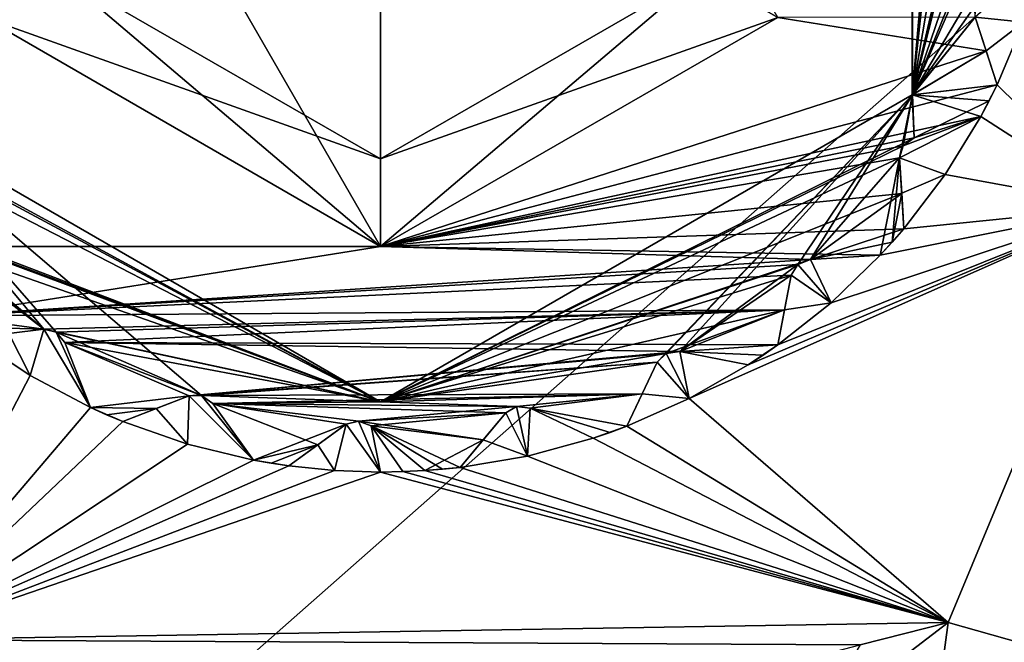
# Model space of a CAD drawing. Header units: metres. Extents: x -205 to 205, y -82 to 82.
# Tile 146 of 256: x -96.55 to -90.94, y 31.63 to 35.18. Entities that reach past the tile are written whole.
import ezdxf

# ---------------------------------------------------------------- set-up
doc = ezdxf.new("R2010")
doc.units = ezdxf.units.M
doc.layers.add('solid_PRT0003', color=7, linetype='CONTINUOUS')

msp = doc.modelspace()

# ---------------------------------------------------------------- linework, layer by layer
at = {"layer": 'solid_PRT0003'}
for points in [[(-200, -75), (-200, 75), (0, 75)], [(0, -75), (-200, -75), (0, 75)], [(-96.755402, 37.807682, 6), (-94.491394, 33.885033, 6), (-94.490646, 39.114822, 6)], [(-94.491394, 33.885033, 6), (-92.226631, 35.192173, 6), (-94.490646, 39.114822, 6)], [(-91.460083, 34.749687, 26), (-91.459496, 38.249157, 26), (-91.459999, 34.749832, 55)], [(-91.177216, 37.99968, 26), (-91.459496, 38.249157, 26), (-91.460083, 34.749687, 26)], [(-91.459999, 34.749832, 55), (-91.459579, 38.249302, 55), (-91.101082, 35.192886, 55)], [(-91.459496, 38.249157, 26), (-91.459579, 38.249302, 55), (-91.459999, 34.749832, 55)], [(-91.171318, 37.921993, 26), (-91.177216, 37.99968, 26), (-91.460083, 34.749687, 26)], [(-91.12516, 37.867725, 26), (-91.171318, 37.921993, 26), (-91.460083, 34.749687, 26)], [(-90.94957, 37.770359, 26), (-91.12516, 37.867725, 26), (-91.460083, 34.749687, 26)], [(-96.755402, 37.807682, 6), (-96.755775, 35.192822, 6), (-94.491394, 33.885033, 6)], [(-90.908356, 37.128452, 26), (-90.94957, 37.770359, 26), (-91.460083, 34.749687, 26)], [(-173.501572, -37.4888, 108.5), (-88.490875, 37.499069, 108.5), (-173.490875, 37.5112, 108.5)], [(-173.501572, -37.4888, 108.5), (-88.501579, -37.500927, 108.5), (-88.490875, 37.499069, 108.5)], [(-89.929092, -37.500725, 108.410858), (-172.074066, -37.489002, 108.410858), (-172.063354, 37.510998, 108.410858)], [(-89.918396, 37.499275, 108.410858), (-89.929092, -37.500725, 108.410858), (-172.063354, 37.510998, 108.410858)], [(-90.921959, 37.051739, 26), (-90.908356, 37.128452, 26), (-91.460083, 34.749687, 26)], [(-90.890747, 36.987698, 26), (-90.921959, 37.051739, 26), (-91.460083, 34.749687, 26)], [(-90.744888, 36.849724, 26), (-90.890747, 36.987698, 26), (-91.460083, 34.749687, 26)], [(-90.896858, 36.146816, 26), (-90.744888, 36.849724, 26), (-91.460083, 34.749687, 26)], [(-90.882553, 36.077023, 26), (-90.896858, 36.146816, 26), (-91.460083, 34.749687, 26)], [(-90.775589, 35.907112, 26), (-90.882553, 36.077023, 26), (-91.460083, 34.749687, 26)], [(-91.097588, 35.264076, 26), (-90.775589, 35.907112, 26), (-91.460083, 34.749687, 26)], [(-91.101082, 35.192886, 6), (-90.826408, 35.165527, 6), (-90.711807, 35.536842, 6)], [(-96.322807, 35.442684, 74.500084), (-96.755775, 35.192822, 75), (-94.491394, 33.885033, 75)], [(-96.322807, 35.442684, 6.499915), (-94.491318, 34.384926, 6.499915), (-96.755775, 35.192822, 6)], [(-96.322807, 35.442684, 74.500084), (-94.491394, 33.885033, 75), (-94.491318, 34.384926, 74.500084)], [(-94.491318, 34.384926, 74.500084), (-94.491318, 34.384926, 6.499915), (-96.322807, 35.442684, 6.499915)], [(-96.322807, 35.442684, 74.500084), (-94.491318, 34.384926, 74.500084), (-96.322807, 35.442684, 6.499915)], [(-92.659531, 35.442162, 6.499915), (-92.226631, 35.192173, 6), (-94.491394, 33.885033, 6)], [(-92.659531, 35.442162, 6.499915), (-94.491394, 33.885033, 6), (-94.491318, 34.384926, 6.499915)], [(-94.491318, 34.384926, 74.500084), (-92.226631, 35.192173, 75), (-92.659531, 35.442162, 74.500084)], [(-92.659531, 35.442162, 74.500084), (-92.659531, 35.442162, 6.499915), (-94.491318, 34.384926, 6.499915)], [(-94.491318, 34.384926, 74.500084), (-92.659531, 35.442162, 74.500084), (-94.491318, 34.384926, 6.499915)], [(-91.101097, 35.192921, 26), (-91.097588, 35.264076, 26), (-91.460083, 34.749687, 26)], [(-96.755775, 35.192822, 75), (-97.02002, 33.885601, 75), (-94.491394, 33.885033, 75)], [(-94.491318, 34.384926, 6.499915), (-94.491394, 33.885033, 6), (-96.755775, 35.192822, 6)], [(-92.226631, 35.192173, 75), (-94.491394, 33.885033, 75), (-91.039742, 35.001747, 75)], [(-94.491318, 34.384926, 74.500084), (-94.491394, 33.885033, 75), (-92.226631, 35.192173, 75)], [(-92.226631, 35.192173, 75), (-91.039742, 35.001747, 75), (-91.101097, 35.192921, 75)], [(-91.039742, 35.001747, 26), (-91.101097, 35.192921, 26), (-91.460083, 34.749687, 26)], [(-91.459999, 34.749832, 55), (-91.101082, 35.192886, 55), (-91.039734, 35.001724, 55)], [(-90.977394, 34.807457, 55), (-91.101097, 35.192921, 75), (-91.039742, 35.001747, 75)], [(-91.039734, 35.001724, 55), (-91.101097, 35.192921, 75), (-90.977394, 34.807457, 55)], [(-91.101082, 35.192886, 55), (-91.101097, 35.192921, 75), (-91.039734, 35.001724, 55)], [(-90.977394, 34.807457, 6), (-91.101097, 35.192921, 26), (-91.039742, 35.001747, 26)], [(-91.039734, 35.001724, 6), (-91.101097, 35.192921, 26), (-90.977394, 34.807457, 6)], [(-91.101082, 35.192886, 6), (-91.101097, 35.192921, 26), (-91.039734, 35.001724, 6)], [(-91.101082, 35.192886, 6), (-91.039734, 35.001724, 6), (-90.826408, 35.165527, 6)], [(-91.039734, 35.001724, 6), (-90.977394, 34.807457, 6), (-90.826408, 35.165527, 6)], [(-90.826408, 35.165527, 75), (-90.977394, 34.807457, 75), (-90.268768, 34.112724, 75)], [(-90.977394, 34.807457, 55), (-90.977394, 34.807457, 75), (-90.826408, 35.165527, 75)], [(-90.977394, 34.807457, 26), (-90.977394, 34.807457, 55), (-90.826408, 35.165527, 75)], [(-90.977394, 34.807457, 6), (-90.977394, 34.807457, 26), (-90.826408, 35.165527, 75)], [(-90.977394, 34.807457, 6), (-90.826408, 35.165527, 75), (-90.826408, 35.165527, 6)], [(-94.491394, 33.885033, 75), (-90.977394, 34.807457, 75), (-91.039742, 35.001747, 75)], [(-90.977394, 34.807457, 26), (-91.039742, 35.001747, 26), (-91.460083, 34.749687, 26)], [(-91.459999, 34.749832, 55), (-91.039734, 35.001724, 55), (-90.977394, 34.807457, 55)], [(-90.977394, 34.807457, 55), (-91.039742, 35.001747, 75), (-90.977394, 34.807457, 75)], [(-90.977394, 34.807457, 6), (-91.039742, 35.001747, 26), (-90.977394, 34.807457, 26)], [(-94.491394, 33.885033, 75), (-91.070045, 34.627247, 75), (-90.977394, 34.807457, 75)], [(-91.022552, 34.716751, 26), (-90.977394, 34.807457, 26), (-91.460083, 34.749687, 26)], [(-91.459999, 34.749832, 55), (-90.977394, 34.807457, 55), (-91.022552, 34.716751, 55)], [(-90.977394, 34.807457, 75), (-91.070045, 34.627247, 75), (-90.268768, 34.112724, 75)], [(-91.022552, 34.716751, 26), (-91.022552, 34.716751, 55), (-90.977394, 34.807457, 55)], [(-91.022552, 34.716751, 26), (-90.977394, 34.807457, 55), (-90.977394, 34.807457, 26)], [(-97.522453, 34.750553, 55), (-94.491516, 32.999928, 55), (-97.658943, 34.721077, 55)], [(-97.522537, 34.750698, 26), (-94.491516, 32.999928, 26), (-97.522453, 34.750553, 55)], [(-95.511353, 33.035595, 26), (-94.491516, 32.999928, 26), (-97.522537, 34.750698, 26)], [(-96.340843, 33.398182, 26), (-95.511353, 33.035595, 26), (-97.522537, 34.750698, 26)], [(-96.41008, 33.414955, 26), (-96.340843, 33.398182, 26), (-97.522537, 34.750698, 26)], [(-97.0541, 33.955662, 26), (-96.41008, 33.414955, 26), (-97.522537, 34.750698, 26)], [(-94.491516, 32.999928, 26), (-94.491516, 32.999928, 55), (-97.522453, 34.750553, 55)], [(-94.491516, 32.999928, 55), (-91.459999, 34.749832, 55), (-92.914597, 33.226563, 55)], [(-91.460083, 34.749687, 26), (-91.459999, 34.749832, 55), (-94.491516, 32.999928, 55)], [(-94.491516, 32.999928, 26), (-91.460083, 34.749687, 26), (-94.491516, 32.999928, 55)], [(-91.460083, 34.749687, 26), (-94.491516, 32.999928, 26), (-91.449112, 34.5056, 26)], [(-91.459999, 34.749832, 55), (-92.863304, 33.27607, 55), (-92.914597, 33.226563, 55)], [(-91.459999, 34.749832, 55), (-92.786148, 33.286835, 55), (-92.863304, 33.27607, 55)], [(-91.459999, 34.749832, 55), (-92.112709, 33.782146, 55), (-92.786148, 33.286835, 55)], [(-91.459999, 34.749832, 55), (-92.040649, 33.811764, 55), (-92.112709, 33.782146, 55)], [(-91.459999, 34.749832, 55), (-91.532631, 34.390903, 55), (-92.040649, 33.811764, 55)], [(-91.459999, 34.749832, 55), (-91.511543, 34.458996, 55), (-91.532631, 34.390903, 55)], [(-91.459999, 34.749832, 55), (-91.449112, 34.5056, 55), (-91.511543, 34.458996, 55)], [(-91.449112, 34.5056, 26), (-91.022552, 34.716751, 26), (-91.460083, 34.749687, 26)], [(-91.459999, 34.749832, 55), (-91.070045, 34.627247, 55), (-91.449112, 34.5056, 55)], [(-91.459999, 34.749832, 55), (-91.022552, 34.716751, 55), (-91.070045, 34.627247, 55)], [(-94.491516, 32.999928, 55), (-97.606308, 34.673004, 55), (-97.658943, 34.721077, 55)], [(-91.449112, 34.5056, 26), (-91.070045, 34.627247, 26), (-91.022552, 34.716751, 26)], [(-91.070045, 34.627247, 26), (-91.070045, 34.627247, 55), (-91.022552, 34.716751, 55)], [(-91.070045, 34.627247, 26), (-91.022552, 34.716751, 55), (-91.022552, 34.716751, 26)], [(-94.491516, 32.999928, 55), (-97.590721, 34.596672, 55), (-97.606308, 34.673004, 55)], [(-94.491516, 32.999928, 55), (-97.642052, 34.201885, 55), (-97.590721, 34.596672, 55)], [(-94.491394, 33.885033, 75), (-91.449112, 34.5056, 75), (-91.070045, 34.627247, 75)], [(-91.532631, 34.390903, 6), (-91.273392, 34.296097, 6), (-91.070045, 34.627247, 6)], [(-91.511543, 34.458996, 6), (-91.532631, 34.390903, 6), (-91.070045, 34.627247, 6)], [(-91.449112, 34.5056, 6), (-91.511543, 34.458996, 6), (-91.070045, 34.627247, 6)], [(-91.449112, 34.5056, 55), (-91.070045, 34.627247, 75), (-91.449112, 34.5056, 75)], [(-91.070045, 34.627247, 55), (-91.070045, 34.627247, 75), (-91.449112, 34.5056, 55)], [(-91.449112, 34.5056, 6), (-91.070045, 34.627247, 26), (-91.449112, 34.5056, 26)], [(-91.449112, 34.5056, 6), (-91.070045, 34.627247, 6), (-91.070045, 34.627247, 26)], [(-91.070045, 34.627247, 75), (-91.273392, 34.296097, 75), (-90.268768, 34.112724, 75)], [(-91.273392, 34.296097, 6), (-91.273392, 34.296097, 75), (-91.070045, 34.627247, 75)], [(-91.273392, 34.296097, 6), (-91.070045, 34.627247, 75), (-91.070045, 34.627247, 55)], [(-91.273392, 34.296097, 6), (-91.070045, 34.627247, 55), (-91.070045, 34.627247, 26)], [(-91.273392, 34.296097, 6), (-91.070045, 34.627247, 26), (-91.070045, 34.627247, 6)], [(-91.511543, 34.458992, 26), (-91.449112, 34.5056, 26), (-94.491516, 32.999928, 26)], [(-94.491394, 33.885033, 75), (-91.511543, 34.458992, 75), (-91.449112, 34.5056, 75)], [(-91.449112, 34.5056, 55), (-91.449112, 34.5056, 75), (-91.511543, 34.458992, 75)], [(-91.449112, 34.5056, 55), (-91.511543, 34.458992, 75), (-91.511543, 34.458996, 55)], [(-91.449112, 34.5056, 6), (-91.449112, 34.5056, 26), (-91.511543, 34.458992, 26)], [(-91.449112, 34.5056, 6), (-91.511543, 34.458992, 26), (-91.511543, 34.458996, 6)], [(-91.532631, 34.390945, 26), (-91.511543, 34.458992, 26), (-94.491516, 32.999928, 26)], [(-94.491394, 33.885033, 75), (-91.532631, 34.390945, 75), (-91.511543, 34.458992, 75)], [(-91.511543, 34.458996, 55), (-91.511543, 34.458992, 75), (-91.532631, 34.390945, 75)], [(-91.511543, 34.458996, 55), (-91.532631, 34.390945, 75), (-91.532631, 34.390903, 55)], [(-91.511543, 34.458996, 6), (-91.511543, 34.458992, 26), (-91.532631, 34.390945, 26)], [(-91.511543, 34.458996, 6), (-91.532631, 34.390945, 26), (-91.532631, 34.390903, 6)], [(-91.520592, 34.187729, 26), (-91.532631, 34.390945, 26), (-94.491516, 32.999928, 26)], [(-94.491394, 33.885033, 75), (-91.520592, 34.187729, 75), (-91.532631, 34.390945, 75)], [(-91.532631, 34.390903, 55), (-91.643234, 33.83532, 55), (-92.040649, 33.811764, 55)], [(-91.532631, 34.390903, 55), (-91.574974, 33.910198, 55), (-91.643234, 33.83532, 55)], [(-91.532631, 34.390903, 55), (-91.520752, 34.190495, 55), (-91.574974, 33.910198, 55)], [(-91.508682, 33.986828, 55), (-91.532631, 34.390945, 75), (-91.520592, 34.187729, 75)], [(-91.520752, 34.190495, 55), (-91.532631, 34.390945, 75), (-91.508682, 33.986828, 55)], [(-91.532631, 34.390903, 55), (-91.532631, 34.390945, 75), (-91.520752, 34.190495, 55)], [(-91.508682, 33.986828, 6), (-91.532631, 34.390945, 26), (-91.520592, 34.187729, 26)], [(-91.520752, 34.190495, 6), (-91.532631, 34.390945, 26), (-91.508682, 33.986828, 6)], [(-91.532631, 34.390903, 6), (-91.532631, 34.390945, 26), (-91.520752, 34.190495, 6)], [(-91.532631, 34.390903, 6), (-91.520752, 34.190495, 6), (-91.273392, 34.296097, 6)], [(-91.520752, 34.190495, 6), (-91.508682, 33.986828, 6), (-91.273392, 34.296097, 6)], [(-91.273392, 34.296097, 75), (-91.508682, 33.986828, 75), (-90.268768, 34.112724, 75)], [(-91.508682, 33.986828, 55), (-91.508682, 33.986828, 75), (-91.273392, 34.296097, 75)], [(-91.508682, 33.986828, 26), (-91.508682, 33.986828, 55), (-91.273392, 34.296097, 75)], [(-91.508682, 33.986828, 6), (-91.508682, 33.986828, 26), (-91.273392, 34.296097, 75)], [(-91.508682, 33.986828, 6), (-91.273392, 34.296097, 75), (-91.273392, 34.296097, 6)], [(-94.491516, 32.999928, 55), (-97.117035, 33.989132, 55), (-97.642052, 34.201885, 55)], [(-92.040649, 33.811764, 26), (-91.520592, 34.187729, 26), (-94.491516, 32.999928, 26)], [(-94.491394, 33.885033, 75), (-91.508682, 33.986828, 75), (-91.520592, 34.187729, 75)], [(-92.040649, 33.811764, 26), (-91.508682, 33.986828, 26), (-91.520592, 34.187729, 26)], [(-91.520752, 34.190495, 55), (-91.508682, 33.986828, 55), (-91.574974, 33.910198, 55)], [(-91.508682, 33.986828, 55), (-91.520592, 34.187729, 75), (-91.508682, 33.986828, 75)], [(-91.508682, 33.986828, 6), (-91.520592, 34.187729, 26), (-91.508682, 33.986828, 26)], [(-92.733093, 33.018593, 75), (-91.256271, 31.742132, 75), (-90.268768, 34.112724, 75)], [(-92.39537, 33.210819, 75), (-92.733093, 33.018593, 75), (-90.268768, 34.112724, 75)], [(-92.227364, 33.324104, 75), (-92.39537, 33.210819, 75), (-90.268768, 34.112724, 75)], [(-91.922546, 33.565144, 75), (-92.227364, 33.324104, 75), (-90.268768, 34.112724, 75)], [(-91.643234, 33.83532, 75), (-91.922546, 33.565144, 75), (-90.268768, 34.112724, 75)], [(-91.508682, 33.986828, 75), (-91.643234, 33.83532, 75), (-90.268768, 34.112724, 75)], [(-90.268768, 34.112724, 75), (-91.256271, 31.742132, 75), (-90.758553, 31.602045, 75)], [(-94.491516, 32.999928, 55), (-97.0541, 33.955658, 55), (-97.117035, 33.989132, 55)], [(-94.491394, 33.885033, 75), (-91.643234, 33.83532, 75), (-91.508682, 33.986828, 75)], [(-92.040649, 33.811764, 26), (-91.574974, 33.910198, 26), (-91.508682, 33.986828, 26)], [(-91.574974, 33.910198, 26), (-91.574974, 33.910198, 55), (-91.508682, 33.986828, 55)], [(-91.574974, 33.910198, 26), (-91.508682, 33.986828, 55), (-91.508682, 33.986828, 26)], [(-97.0541, 33.955662, 26), (-97.02002, 33.885601, 26), (-96.41008, 33.414955, 26)], [(-94.491516, 32.999928, 55), (-97.02002, 33.885601, 55), (-97.0541, 33.955658, 55)], [(-92.040649, 33.811764, 26), (-91.643234, 33.83532, 26), (-91.574974, 33.910198, 26)], [(-91.643234, 33.83532, 26), (-91.643234, 33.83532, 55), (-91.574974, 33.910198, 55)], [(-91.643234, 33.83532, 26), (-91.574974, 33.910198, 55), (-91.574974, 33.910198, 26)], [(-94.491394, 33.885033, 75), (-97.02002, 33.885601, 75), (-96.971558, 33.490452, 75)], [(-97.02002, 33.885601, 26), (-96.89254, 33.427029, 26), (-96.41008, 33.414955, 26)], [(-96.410118, 33.414951, 55), (-96.971558, 33.490452, 55), (-97.02002, 33.885601, 55)], [(-94.491516, 32.999928, 55), (-96.410118, 33.414951, 55), (-97.02002, 33.885601, 55)], [(-94.491394, 33.885033, 75), (-96.971558, 33.490452, 75), (-92.040649, 33.811764, 75)], [(-94.491394, 33.885033, 75), (-92.040649, 33.811764, 75), (-91.643234, 33.83532, 75)], [(-92.112709, 33.782146, 75), (-92.040649, 33.811764, 75), (-96.971558, 33.490452, 75)], [(-92.112709, 33.782146, 26), (-92.040649, 33.811764, 26), (-94.491516, 32.999928, 26)], [(-92.040649, 33.811764, 55), (-92.040649, 33.811764, 75), (-92.112709, 33.782146, 75)], [(-92.040649, 33.811764, 55), (-92.112709, 33.782146, 75), (-92.112709, 33.782146, 55)], [(-92.040649, 33.811764, 6), (-92.040649, 33.811764, 26), (-92.112709, 33.782146, 26)], [(-92.040649, 33.811764, 6), (-92.112709, 33.782146, 26), (-92.112709, 33.782146, 6)], [(-92.040649, 33.811764, 6), (-92.112709, 33.782146, 6), (-91.922546, 33.565144, 6)], [(-92.040649, 33.811764, 55), (-91.643234, 33.83532, 75), (-92.040649, 33.811764, 75)], [(-91.643234, 33.83532, 55), (-91.643234, 33.83532, 75), (-92.040649, 33.811764, 55)], [(-92.040649, 33.811764, 6), (-91.643234, 33.83532, 26), (-92.040649, 33.811764, 26)], [(-92.040649, 33.811764, 6), (-91.643234, 33.83532, 6), (-91.643234, 33.83532, 26)], [(-92.040649, 33.811764, 6), (-91.922546, 33.565144, 6), (-91.643234, 33.83532, 6)], [(-91.922546, 33.565144, 6), (-91.922546, 33.565144, 75), (-91.643234, 33.83532, 75)], [(-91.922546, 33.565144, 6), (-91.643234, 33.83532, 75), (-91.643234, 33.83532, 55)], [(-91.922546, 33.565144, 6), (-91.643234, 33.83532, 55), (-91.643234, 33.83532, 26)], [(-91.922546, 33.565144, 6), (-91.643234, 33.83532, 26), (-91.643234, 33.83532, 6)], [(-92.150063, 33.721481, 75), (-92.112709, 33.782146, 75), (-96.971558, 33.490452, 75)], [(-92.150063, 33.721481, 26), (-92.112709, 33.782146, 26), (-94.491516, 32.999928, 26)], [(-92.112709, 33.782146, 55), (-92.15007, 33.721443, 55), (-92.786148, 33.286835, 55)], [(-92.112709, 33.782146, 55), (-92.150063, 33.721481, 75), (-92.15007, 33.721443, 55)], [(-92.112709, 33.782146, 6), (-92.150063, 33.721481, 26), (-92.15007, 33.721443, 6)], [(-92.112709, 33.782146, 6), (-92.15007, 33.721443, 6), (-91.922546, 33.565144, 6)], [(-92.112709, 33.782146, 55), (-92.112709, 33.782146, 75), (-92.150063, 33.721481, 75)], [(-92.112709, 33.782146, 6), (-92.112709, 33.782146, 26), (-92.150063, 33.721481, 26)], [(-92.1884, 33.524395, 75), (-92.150063, 33.721481, 75), (-96.971558, 33.490452, 75)], [(-92.1884, 33.524395, 26), (-92.150063, 33.721481, 26), (-94.491516, 32.999928, 26)], [(-92.15007, 33.721443, 55), (-92.1884, 33.524372, 55), (-92.786148, 33.286835, 55)], [(-92.227364, 33.324104, 55), (-92.150063, 33.721481, 75), (-92.1884, 33.524395, 75)], [(-92.1884, 33.524372, 55), (-92.150063, 33.721481, 75), (-92.227364, 33.324104, 55)], [(-92.227364, 33.324104, 6), (-92.150063, 33.721481, 26), (-92.1884, 33.524395, 26)], [(-92.1884, 33.524372, 6), (-92.150063, 33.721481, 26), (-92.227364, 33.324104, 6)], [(-92.15007, 33.721443, 55), (-92.150063, 33.721481, 75), (-92.1884, 33.524372, 55)], [(-92.15007, 33.721443, 6), (-92.150063, 33.721481, 26), (-92.1884, 33.524372, 6)], [(-92.15007, 33.721443, 6), (-92.1884, 33.524372, 6), (-91.922546, 33.565144, 6)], [(-92.227364, 33.324104, 55), (-92.227364, 33.324104, 75), (-91.922546, 33.565144, 75)], [(-92.227364, 33.324104, 26), (-92.227364, 33.324104, 55), (-91.922546, 33.565144, 75)], [(-92.227364, 33.324104, 6), (-92.227364, 33.324104, 26), (-91.922546, 33.565144, 75)], [(-92.227364, 33.324104, 6), (-91.922546, 33.565144, 75), (-91.922546, 33.565144, 6)], [(-92.1884, 33.524372, 6), (-92.227364, 33.324104, 6), (-91.922546, 33.565144, 6)], [(-92.1884, 33.524395, 75), (-96.971558, 33.490452, 75), (-96.41008, 33.414955, 75)], [(-92.1884, 33.524395, 75), (-96.41008, 33.414955, 75), (-96.340843, 33.398182, 75)], [(-92.1884, 33.524395, 75), (-96.340843, 33.398182, 75), (-96.290405, 33.338799, 75)], [(-92.1884, 33.524395, 75), (-96.290405, 33.338799, 75), (-92.227364, 33.324104, 75)], [(-92.863312, 33.27607, 26), (-92.1884, 33.524395, 26), (-94.491516, 32.999928, 26)], [(-92.863312, 33.27607, 26), (-92.786148, 33.286835, 26), (-92.1884, 33.524395, 26)], [(-92.786148, 33.286835, 26), (-92.227364, 33.324104, 26), (-92.1884, 33.524395, 26)], [(-92.1884, 33.524372, 55), (-92.227364, 33.324104, 55), (-92.786148, 33.286835, 55)], [(-92.227364, 33.324104, 55), (-92.1884, 33.524395, 75), (-92.227364, 33.324104, 75)], [(-92.227364, 33.324104, 6), (-92.1884, 33.524395, 26), (-92.227364, 33.324104, 26)], [(-96.609367, 33.390514, 75), (-96.41008, 33.414955, 75), (-96.971558, 33.490452, 75)], [(-96.410118, 33.414951, 55), (-96.89254, 33.427029, 55), (-96.971558, 33.490452, 55)], [(-96.609367, 33.390514, 26), (-96.41008, 33.414955, 26), (-96.89254, 33.427029, 26)], [(-96.410118, 33.414951, 55), (-96.60939, 33.390514, 55), (-96.89254, 33.427029, 55)], [(-96.811897, 33.365677, 55), (-96.41008, 33.414955, 75), (-96.609367, 33.390514, 75)], [(-96.60939, 33.390514, 55), (-96.41008, 33.414955, 75), (-96.811897, 33.365677, 55)], [(-96.609367, 33.390514, 26), (-96.811897, 33.365677, 6), (-96.41008, 33.414955, 26)], [(-96.60939, 33.390514, 6), (-96.41008, 33.414955, 26), (-96.811897, 33.365677, 6)], [(-96.410118, 33.414951, 55), (-96.41008, 33.414955, 75), (-96.60939, 33.390514, 55)], [(-96.410118, 33.414951, 6), (-96.41008, 33.414955, 26), (-96.60939, 33.390514, 6)], [(-96.410118, 33.414951, 6), (-96.60939, 33.390514, 6), (-96.488464, 33.150269, 6)], [(-96.410118, 33.414951, 6), (-96.488464, 33.150269, 6), (-96.145203, 32.968117, 6)], [(-96.340843, 33.398178, 55), (-96.41008, 33.414955, 75), (-96.410118, 33.414951, 55)], [(-96.340843, 33.398178, 6), (-96.41008, 33.414955, 26), (-96.410118, 33.414951, 6)], [(-96.340843, 33.398178, 6), (-96.410118, 33.414951, 6), (-96.145203, 32.968117, 6)], [(-94.491516, 32.999928, 55), (-96.340843, 33.398178, 55), (-96.410118, 33.414951, 55)], [(-96.340843, 33.398178, 55), (-96.340843, 33.398182, 75), (-96.41008, 33.414955, 75)], [(-96.340843, 33.398178, 6), (-96.340843, 33.398182, 26), (-96.41008, 33.414955, 26)], [(-96.290405, 33.338799, 55), (-96.290405, 33.338799, 75), (-96.340843, 33.398182, 75)], [(-96.290405, 33.338799, 55), (-96.340843, 33.398182, 75), (-96.340843, 33.398178, 55)], [(-96.340843, 33.398182, 26), (-96.290405, 33.338799, 26), (-95.511353, 33.035595, 26)], [(-96.290405, 33.338799, 6), (-96.290405, 33.338799, 26), (-96.340843, 33.398182, 26)], [(-96.340843, 33.398178, 6), (-96.290405, 33.338799, 6), (-96.340843, 33.398182, 26)], [(-96.340843, 33.398178, 6), (-96.145203, 32.968117, 6), (-96.290405, 33.338799, 6)], [(-94.491516, 32.999928, 55), (-96.290405, 33.338799, 55), (-96.340843, 33.398178, 55)], [(-96.488464, 33.150269, 75), (-96.811897, 33.365677, 75), (-97.274284, 31.643042, 75)], [(-96.60939, 33.390514, 6), (-96.811897, 33.365677, 6), (-96.488464, 33.150269, 6)], [(-96.811897, 33.365677, 55), (-96.811897, 33.365677, 75), (-96.488464, 33.150269, 75)], [(-96.811897, 33.365677, 6), (-96.811897, 33.365677, 26), (-96.488464, 33.150269, 75)], [(-96.811897, 33.365677, 55), (-96.488464, 33.150269, 75), (-96.811897, 33.365677, 26)], [(-96.488464, 33.150269, 6), (-96.811897, 33.365677, 6), (-96.488464, 33.150269, 75)], [(-95.582588, 33.034622, 75), (-96.290405, 33.338799, 75), (-96.145203, 32.968117, 75)], [(-96.290405, 33.338799, 55), (-96.145203, 32.968117, 75), (-96.290405, 33.338799, 75)], [(-96.290405, 33.338799, 55), (-96.145203, 32.968117, 55), (-96.145203, 32.968117, 75)], [(-92.786148, 33.286835, 75), (-96.290405, 33.338799, 75), (-95.582588, 33.034622, 75)], [(-92.227364, 33.324104, 75), (-96.290405, 33.338799, 75), (-92.786148, 33.286835, 75)], [(-96.290405, 33.338799, 6), (-96.145203, 32.968117, 6), (-96.145203, 32.968117, 26)], [(-96.290405, 33.338799, 26), (-96.145203, 32.968117, 26), (-95.582588, 33.034622, 26)], [(-96.290405, 33.338799, 6), (-96.145203, 32.968117, 26), (-96.290405, 33.338799, 26)], [(-95.582626, 33.034611, 55), (-96.145203, 32.968117, 55), (-96.290405, 33.338799, 55)], [(-95.511353, 33.035591, 55), (-95.582626, 33.034611, 55), (-96.290405, 33.338799, 55)], [(-94.491516, 32.999928, 55), (-95.511353, 33.035591, 55), (-96.290405, 33.338799, 55)], [(-96.290405, 33.338799, 26), (-95.582588, 33.034622, 26), (-95.511353, 33.035595, 26)], [(-92.863312, 33.27607, 75), (-92.786148, 33.286835, 75), (-95.582588, 33.034622, 75)], [(-92.786148, 33.286835, 55), (-92.786148, 33.286835, 75), (-92.863312, 33.27607, 75)], [(-92.786148, 33.286835, 55), (-92.863312, 33.27607, 75), (-92.863304, 33.27607, 55)], [(-92.786148, 33.286835, 6), (-92.786148, 33.286835, 26), (-92.863312, 33.27607, 26)], [(-92.786148, 33.286835, 6), (-92.863312, 33.27607, 26), (-92.863304, 33.27607, 6)], [(-92.786148, 33.286835, 6), (-92.863304, 33.27607, 6), (-92.733093, 33.018593, 6)], [(-92.227364, 33.324104, 75), (-92.786148, 33.286835, 75), (-92.39537, 33.210819, 75)], [(-92.227364, 33.324104, 55), (-92.310631, 33.266369, 55), (-92.786148, 33.286835, 55)], [(-92.786148, 33.286835, 26), (-92.310631, 33.266369, 26), (-92.227364, 33.324104, 26)], [(-92.786148, 33.286835, 55), (-92.39537, 33.210819, 75), (-92.786148, 33.286835, 75)], [(-92.39537, 33.210819, 55), (-92.39537, 33.210819, 75), (-92.786148, 33.286835, 55)], [(-92.310631, 33.266369, 55), (-92.39537, 33.210819, 55), (-92.786148, 33.286835, 55)], [(-92.786148, 33.286835, 26), (-92.39537, 33.210819, 26), (-92.310631, 33.266369, 26)], [(-92.786148, 33.286835, 6), (-92.39537, 33.210819, 26), (-92.786148, 33.286835, 26)], [(-92.786148, 33.286835, 6), (-92.39537, 33.210819, 6), (-92.39537, 33.210819, 26)], [(-92.786148, 33.286835, 6), (-92.733093, 33.018593, 6), (-92.39537, 33.210819, 6)], [(-92.310631, 33.266369, 26), (-92.310631, 33.266369, 55), (-92.227364, 33.324104, 55)], [(-92.310631, 33.266369, 26), (-92.227364, 33.324104, 55), (-92.227364, 33.324104, 26)], [(-92.914574, 33.226597, 75), (-92.863312, 33.27607, 75), (-95.582588, 33.034622, 75)], [(-92.914574, 33.226597, 26), (-92.863312, 33.27607, 26), (-94.491516, 32.999928, 26)], [(-92.863304, 33.27607, 55), (-92.914574, 33.226597, 75), (-92.914597, 33.226563, 55)], [(-92.863304, 33.27607, 6), (-92.914574, 33.226597, 26), (-92.914597, 33.226563, 6)], [(-92.863304, 33.27607, 6), (-92.914597, 33.226563, 6), (-92.733093, 33.018593, 6)], [(-92.863304, 33.27607, 55), (-92.863312, 33.27607, 75), (-92.914574, 33.226597, 75)], [(-92.863304, 33.27607, 6), (-92.863312, 33.27607, 26), (-92.914574, 33.226597, 26)], [(-92.39537, 33.210819, 26), (-92.39537, 33.210819, 55), (-92.310631, 33.266369, 55)], [(-92.39537, 33.210819, 26), (-92.310631, 33.266369, 55), (-92.310631, 33.266369, 26)], [(-92.914574, 33.226597, 75), (-95.582588, 33.034622, 75), (-95.511353, 33.035595, 75)], [(-93.000725, 33.045238, 75), (-92.914574, 33.226597, 75), (-95.511353, 33.035595, 75)], [(-93.000725, 33.045238, 26), (-92.914574, 33.226597, 26), (-94.491516, 32.999928, 26)], [(-94.491516, 32.999928, 55), (-92.914597, 33.226563, 55), (-93.000732, 33.045219, 55)], [(-93.088272, 32.860931, 55), (-92.914574, 33.226597, 75), (-93.000725, 33.045238, 75)], [(-93.000732, 33.045219, 55), (-92.914574, 33.226597, 75), (-93.088272, 32.860931, 55)], [(-93.088272, 32.860931, 6), (-92.914574, 33.226597, 26), (-93.000725, 33.045238, 26)], [(-93.000732, 33.045219, 6), (-92.914574, 33.226597, 26), (-93.088272, 32.860931, 6)], [(-92.914597, 33.226563, 55), (-92.914574, 33.226597, 75), (-93.000732, 33.045219, 55)], [(-92.914597, 33.226563, 6), (-92.914574, 33.226597, 26), (-93.000732, 33.045219, 6)], [(-92.914597, 33.226563, 6), (-93.000732, 33.045219, 6), (-92.733093, 33.018593, 6)], [(-92.733093, 33.018593, 6), (-92.733093, 33.018593, 75), (-92.39537, 33.210819, 75)], [(-92.733093, 33.018593, 6), (-92.39537, 33.210819, 75), (-92.39537, 33.210819, 55)], [(-92.733093, 33.018593, 6), (-92.39537, 33.210819, 55), (-92.39537, 33.210819, 26)], [(-92.733093, 33.018593, 6), (-92.39537, 33.210819, 26), (-92.39537, 33.210819, 6)], [(-96.145203, 32.968117, 75), (-96.488464, 33.150269, 75), (-97.274284, 31.643042, 75)], [(-96.488464, 33.150269, 6), (-96.488464, 33.150269, 75), (-96.145203, 32.968117, 75)], [(-96.145203, 32.968117, 55), (-96.488464, 33.150269, 6), (-96.145203, 32.968117, 75)], [(-96.145203, 32.968117, 26), (-96.145203, 32.968117, 6), (-96.488464, 33.150269, 6)], [(-96.145203, 32.968117, 55), (-96.145203, 32.968117, 26), (-96.488464, 33.150269, 6)], [(-95.769539, 32.961391, 75), (-95.582588, 33.034622, 75), (-96.145203, 32.968117, 75)], [(-95.769539, 32.961391, 26), (-95.582588, 33.034622, 26), (-96.145203, 32.968117, 26)], [(-95.582626, 33.034611, 55), (-95.769562, 32.961384, 55), (-96.145203, 32.968117, 55)], [(-95.959526, 32.886967, 55), (-95.582588, 33.034622, 75), (-95.769539, 32.961391, 75)], [(-95.769562, 32.961384, 55), (-95.582588, 33.034622, 75), (-95.959526, 32.886967, 55)], [(-95.769539, 32.961391, 26), (-95.959526, 32.886967, 6), (-95.582588, 33.034622, 26)], [(-95.769562, 32.961384, 6), (-95.582588, 33.034622, 26), (-95.959526, 32.886967, 6)], [(-95.582626, 33.034611, 55), (-95.582588, 33.034622, 75), (-95.769562, 32.961384, 55)], [(-95.582626, 33.034611, 6), (-95.582588, 33.034622, 26), (-95.769562, 32.961384, 6)], [(-95.582626, 33.034611, 6), (-95.769562, 32.961384, 6), (-95.592682, 32.758762, 6)], [(-95.582626, 33.034611, 6), (-95.592682, 32.758762, 6), (-95.214905, 32.667698, 6)], [(-95.511353, 33.035591, 55), (-95.582588, 33.034622, 75), (-95.582626, 33.034611, 55)], [(-95.511353, 33.035591, 6), (-95.582626, 33.034611, 6), (-95.214905, 32.667698, 6)], [(-95.511353, 33.035591, 6), (-95.582588, 33.034622, 26), (-95.582626, 33.034611, 6)], [(-95.511353, 33.035591, 55), (-95.511353, 33.035595, 75), (-95.582588, 33.034622, 75)], [(-95.511353, 33.035591, 6), (-95.511353, 33.035595, 26), (-95.582588, 33.034622, 26)], [(-93.000725, 33.045238, 75), (-95.511353, 33.035595, 75), (-95.447739, 32.990623, 75)], [(-95.447739, 32.990623, 55), (-95.447739, 32.990623, 75), (-95.511353, 33.035595, 75)], [(-95.447739, 32.990623, 55), (-95.511353, 33.035595, 75), (-95.511353, 33.035591, 55)], [(-95.511353, 33.035595, 26), (-95.447739, 32.990623, 26), (-94.491516, 32.999928, 26)], [(-95.447739, 32.990623, 6), (-95.447739, 32.990623, 26), (-95.511353, 33.035595, 26)], [(-95.511353, 33.035591, 6), (-95.447739, 32.990623, 6), (-95.511353, 33.035595, 26)], [(-95.511353, 33.035591, 6), (-95.214905, 32.667698, 6), (-95.447739, 32.990623, 6)], [(-94.491516, 32.999928, 55), (-95.447739, 32.990623, 55), (-95.511353, 33.035591, 55)], [(-93.000725, 33.045238, 75), (-95.447739, 32.990623, 75), (-93.716194, 32.972561, 75)], [(-93.716194, 32.972561, 26), (-93.000725, 33.045238, 26), (-94.491516, 32.999928, 26)], [(-94.491516, 32.999928, 55), (-93.000732, 33.045219, 55), (-93.716187, 32.972557, 55)], [(-93.000725, 33.045238, 75), (-93.716194, 32.972561, 75), (-93.638779, 32.963799, 75)], [(-93.716194, 32.972561, 26), (-93.638779, 32.963799, 26), (-93.000725, 33.045238, 26)], [(-93.000732, 33.045219, 55), (-93.638779, 32.963799, 55), (-93.716187, 32.972557, 55)], [(-93.000725, 33.045238, 75), (-93.638779, 32.963799, 75), (-93.088272, 32.860931, 75)], [(-93.638779, 32.963799, 26), (-93.088272, 32.860931, 26), (-93.000725, 33.045238, 26)], [(-93.000732, 33.045219, 55), (-93.088272, 32.860931, 55), (-93.638779, 32.963799, 55)], [(-93.088272, 32.860931, 55), (-93.000725, 33.045238, 75), (-93.088272, 32.860931, 75)], [(-93.088272, 32.860931, 6), (-93.000725, 33.045238, 26), (-93.088272, 32.860931, 26)], [(-93.000732, 33.045219, 6), (-93.088272, 32.860931, 6), (-92.733093, 33.018593, 6)], [(-92.733093, 33.018593, 75), (-93.088272, 32.860931, 75), (-91.256271, 31.742132, 75)], [(-93.088272, 32.860931, 55), (-93.088272, 32.860931, 75), (-92.733093, 33.018593, 75)], [(-93.088272, 32.860931, 26), (-93.088272, 32.860931, 55), (-92.733093, 33.018593, 75)], [(-93.088272, 32.860931, 6), (-93.088272, 32.860931, 26), (-92.733093, 33.018593, 75)], [(-93.088272, 32.860931, 6), (-92.733093, 33.018593, 75), (-92.733093, 33.018593, 6)], [(-95.959526, 32.886967, 75), (-96.145203, 32.968117, 75), (-97.274284, 31.643042, 75)], [(-95.769539, 32.961391, 75), (-96.145203, 32.968117, 75), (-95.959526, 32.886967, 75)], [(-96.052887, 32.926334, 55), (-96.052887, 32.926334, 26), (-96.145203, 32.968117, 26)], [(-95.769539, 32.961391, 26), (-96.145203, 32.968117, 26), (-96.052887, 32.926334, 26)], [(-96.145203, 32.968117, 55), (-96.052887, 32.926334, 55), (-96.145203, 32.968117, 26)], [(-95.769562, 32.961384, 55), (-96.052887, 32.926334, 55), (-96.145203, 32.968117, 55)], [(-95.769539, 32.961391, 26), (-96.052887, 32.926334, 26), (-95.959526, 32.886967, 26)], [(-95.769562, 32.961384, 55), (-95.959526, 32.886967, 55), (-96.052887, 32.926334, 55)], [(-95.959526, 32.886967, 55), (-95.769539, 32.961391, 75), (-95.959526, 32.886967, 75)], [(-95.769539, 32.961391, 26), (-95.959526, 32.886967, 26), (-95.959526, 32.886967, 6)], [(-95.769562, 32.961384, 6), (-95.959526, 32.886967, 6), (-95.592682, 32.758762, 6)], [(-94.491516, 32.999928, 55), (-93.716187, 32.972557, 55), (-95.447739, 32.990623, 55)], [(-95.447739, 32.990623, 26), (-93.716194, 32.972561, 26), (-94.491516, 32.999928, 26)], [(-94.686508, 32.872028, 75), (-95.447739, 32.990623, 75), (-95.214905, 32.667698, 75)], [(-95.447739, 32.990623, 55), (-95.214905, 32.667698, 75), (-95.447739, 32.990623, 75)], [(-95.447739, 32.990623, 55), (-95.214905, 32.667698, 55), (-95.214905, 32.667698, 75)], [(-94.686508, 32.872028, 75), (-94.617752, 32.890686, 75), (-95.447739, 32.990623, 75)], [(-93.716194, 32.972561, 75), (-95.447739, 32.990623, 75), (-94.617752, 32.890686, 75)], [(-95.447739, 32.990623, 6), (-95.214905, 32.667698, 6), (-95.214905, 32.667698, 26)], [(-95.447739, 32.990623, 26), (-95.214905, 32.667698, 26), (-94.686508, 32.872028, 26)], [(-95.447739, 32.990623, 6), (-95.214905, 32.667698, 26), (-95.447739, 32.990623, 26)], [(-94.849388, 32.754593, 55), (-95.214905, 32.667698, 55), (-95.447739, 32.990623, 55)], [(-94.686539, 32.872005, 55), (-94.849388, 32.754593, 55), (-95.447739, 32.990623, 55)], [(-94.617752, 32.890686, 55), (-94.686539, 32.872005, 55), (-95.447739, 32.990623, 55)], [(-93.778175, 32.937359, 55), (-94.617752, 32.890686, 55), (-95.447739, 32.990623, 55)], [(-93.716187, 32.972557, 55), (-93.778175, 32.937359, 55), (-95.447739, 32.990623, 55)], [(-95.447739, 32.990623, 26), (-94.617752, 32.890686, 26), (-93.716194, 32.972561, 26)], [(-95.447739, 32.990623, 26), (-94.686508, 32.872028, 26), (-94.617752, 32.890686, 26)], [(-93.778145, 32.937389, 75), (-93.716194, 32.972561, 75), (-94.617752, 32.890686, 75)], [(-94.617752, 32.890686, 26), (-93.778145, 32.937389, 26), (-93.716194, 32.972561, 26)], [(-93.716187, 32.972557, 55), (-93.778145, 32.937389, 75), (-93.778175, 32.937359, 55)], [(-93.716187, 32.972557, 6), (-93.778145, 32.937389, 26), (-93.778175, 32.937359, 6)], [(-93.716187, 32.972557, 6), (-93.778175, 32.937359, 6), (-93.654099, 32.690788, 6)], [(-93.716187, 32.972557, 55), (-93.716194, 32.972561, 75), (-93.778145, 32.937389, 75)], [(-93.716187, 32.972557, 6), (-93.716194, 32.972561, 26), (-93.778145, 32.937389, 26)], [(-93.638779, 32.963799, 55), (-93.638779, 32.963799, 75), (-93.716194, 32.972561, 75)], [(-93.638779, 32.963799, 55), (-93.716194, 32.972561, 75), (-93.716187, 32.972557, 55)], [(-93.638779, 32.963799, 6), (-93.638779, 32.963799, 26), (-93.716194, 32.972561, 26)], [(-93.638779, 32.963799, 6), (-93.716194, 32.972561, 26), (-93.716187, 32.972557, 6)], [(-93.638779, 32.963799, 6), (-93.716187, 32.972557, 6), (-93.654099, 32.690788, 6)], [(-93.638779, 32.963799, 6), (-93.654099, 32.690788, 6), (-93.279175, 32.792984, 6)], [(-93.088272, 32.860931, 75), (-93.638779, 32.963799, 75), (-93.279175, 32.792984, 75)], [(-93.638779, 32.963799, 55), (-93.279175, 32.792984, 75), (-93.638779, 32.963799, 75)], [(-93.279175, 32.792984, 55), (-93.279175, 32.792984, 75), (-93.638779, 32.963799, 55)], [(-93.183281, 32.825718, 55), (-93.279175, 32.792984, 55), (-93.638779, 32.963799, 55)], [(-93.088272, 32.860931, 55), (-93.183281, 32.825718, 55), (-93.638779, 32.963799, 55)], [(-93.638779, 32.963799, 26), (-93.279175, 32.792984, 26), (-93.088272, 32.860931, 26)], [(-93.638779, 32.963799, 6), (-93.279175, 32.792984, 26), (-93.638779, 32.963799, 26)], [(-93.638779, 32.963799, 6), (-93.279175, 32.792984, 6), (-93.279175, 32.792984, 26)], [(-95.959526, 32.886967, 55), (-95.959526, 32.886967, 26), (-96.052887, 32.926334, 26)], [(-96.052887, 32.926334, 55), (-95.959526, 32.886967, 55), (-96.052887, 32.926334, 26)], [(-94.617752, 32.890686, 55), (-94.686508, 32.872028, 75), (-94.686539, 32.872005, 55)], [(-94.617752, 32.890686, 6), (-94.686539, 32.872005, 6), (-94.491577, 32.599926, 6)], [(-94.617752, 32.890686, 6), (-94.686508, 32.872028, 26), (-94.686539, 32.872005, 6)], [(-94.617752, 32.890686, 55), (-94.617752, 32.890686, 75), (-94.686508, 32.872028, 75)], [(-94.617752, 32.890686, 6), (-94.617752, 32.890686, 26), (-94.686508, 32.872028, 26)], [(-93.778145, 32.937389, 75), (-94.617752, 32.890686, 75), (-94.544952, 32.862949, 75)], [(-94.617752, 32.890686, 26), (-94.544952, 32.862949, 26), (-93.778145, 32.937389, 26)], [(-93.778175, 32.937359, 55), (-93.906708, 32.783134, 55), (-94.617752, 32.890686, 55)], [(-94.544952, 32.862949, 55), (-94.544952, 32.862949, 75), (-94.617752, 32.890686, 75)], [(-94.544952, 32.862949, 55), (-94.617752, 32.890686, 75), (-94.617752, 32.890686, 55)], [(-94.544952, 32.862949, 6), (-94.617752, 32.890686, 6), (-94.491577, 32.599926, 6)], [(-93.906708, 32.783134, 55), (-94.544952, 32.862949, 55), (-94.617752, 32.890686, 55)], [(-94.544952, 32.862949, 6), (-94.544952, 32.862949, 26), (-94.617752, 32.890686, 26)], [(-94.544952, 32.862949, 6), (-94.617752, 32.890686, 26), (-94.617752, 32.890686, 6)], [(-93.906693, 32.783154, 75), (-93.778145, 32.937389, 75), (-94.544952, 32.862949, 75)], [(-94.544952, 32.862949, 26), (-93.906693, 32.783154, 26), (-93.778145, 32.937389, 26)], [(-94.037323, 32.626408, 55), (-93.778145, 32.937389, 75), (-93.906693, 32.783154, 75)], [(-93.906708, 32.783134, 55), (-93.778145, 32.937389, 75), (-94.037323, 32.626408, 55)], [(-94.037323, 32.626408, 6), (-93.778145, 32.937389, 26), (-93.906693, 32.783154, 26)], [(-93.906708, 32.783134, 6), (-93.778145, 32.937389, 26), (-94.037323, 32.626408, 6)], [(-93.778175, 32.937359, 55), (-93.778145, 32.937389, 75), (-93.906708, 32.783134, 55)], [(-93.778175, 32.937359, 6), (-93.778145, 32.937389, 26), (-93.906708, 32.783134, 6)], [(-93.778175, 32.937359, 6), (-93.906708, 32.783134, 6), (-93.654099, 32.690788, 6)], [(-95.592682, 32.758762, 75), (-95.959526, 32.886967, 75), (-97.274284, 31.643042, 75)], [(-95.959526, 32.886967, 55), (-95.959526, 32.886967, 75), (-95.592682, 32.758762, 75)], [(-95.959526, 32.886967, 6), (-95.959526, 32.886967, 26), (-95.592682, 32.758762, 75)], [(-95.959526, 32.886967, 55), (-95.592682, 32.758762, 75), (-95.959526, 32.886967, 26)], [(-95.592682, 32.758762, 6), (-95.959526, 32.886967, 6), (-95.592682, 32.758762, 75)], [(-94.849373, 32.754608, 75), (-94.686508, 32.872028, 75), (-95.214905, 32.667698, 75)], [(-94.849373, 32.754608, 26), (-94.686508, 32.872028, 26), (-95.214905, 32.667698, 26)], [(-95.014885, 32.635273, 55), (-94.686508, 32.872028, 75), (-94.849373, 32.754608, 75)], [(-94.849388, 32.754593, 55), (-94.686508, 32.872028, 75), (-95.014885, 32.635273, 55)], [(-94.849373, 32.754608, 26), (-95.014885, 32.635273, 6), (-94.686508, 32.872028, 26)], [(-94.849388, 32.754593, 6), (-94.686508, 32.872028, 26), (-95.014885, 32.635273, 6)], [(-94.686539, 32.872005, 55), (-94.686508, 32.872028, 75), (-94.849388, 32.754593, 55)], [(-94.686539, 32.872005, 6), (-94.686508, 32.872028, 26), (-94.849388, 32.754593, 6)], [(-94.686539, 32.872005, 6), (-94.849388, 32.754593, 6), (-94.753822, 32.608791, 6)], [(-94.686539, 32.872005, 6), (-94.753822, 32.608791, 6), (-94.491577, 32.599926, 6)], [(-93.906693, 32.783154, 75), (-94.544952, 32.862949, 75), (-94.239128, 32.60807, 75)], [(-94.544952, 32.862949, 55), (-94.239128, 32.60807, 75), (-94.544952, 32.862949, 75)], [(-94.239128, 32.60807, 55), (-94.239128, 32.60807, 75), (-94.544952, 32.862949, 55)], [(-94.544952, 32.862949, 6), (-94.491577, 32.599926, 6), (-94.365288, 32.601955, 6)], [(-94.138107, 32.615929, 55), (-94.239128, 32.60807, 55), (-94.544952, 32.862949, 55)], [(-94.037323, 32.626408, 55), (-94.138107, 32.615929, 55), (-94.544952, 32.862949, 55)], [(-93.906708, 32.783134, 55), (-94.037323, 32.626408, 55), (-94.544952, 32.862949, 55)], [(-94.544952, 32.862949, 26), (-94.239128, 32.60807, 26), (-93.906693, 32.783154, 26)], [(-94.544952, 32.862949, 6), (-94.239128, 32.60807, 26), (-94.544952, 32.862949, 26)], [(-94.544952, 32.862949, 6), (-94.239128, 32.60807, 6), (-94.239128, 32.60807, 26)], [(-94.544952, 32.862949, 6), (-94.365288, 32.601955, 6), (-94.239128, 32.60807, 6)], [(-93.088272, 32.860931, 75), (-93.279175, 32.792984, 75), (-91.256271, 31.742132, 75)], [(-93.279175, 32.792984, 26), (-93.183281, 32.825718, 26), (-93.088272, 32.860931, 26)], [(-93.183281, 32.825718, 26), (-93.183281, 32.825718, 55), (-93.088272, 32.860931, 55)], [(-93.183281, 32.825718, 26), (-93.088272, 32.860931, 55), (-93.088272, 32.860931, 26)], [(-93.906693, 32.783154, 75), (-94.239128, 32.60807, 75), (-94.037323, 32.626408, 75)], [(-94.239128, 32.60807, 26), (-94.037323, 32.626408, 26), (-93.906693, 32.783154, 26)], [(-94.037323, 32.626408, 55), (-93.906693, 32.783154, 75), (-94.037323, 32.626408, 75)], [(-94.037323, 32.626408, 6), (-93.906693, 32.783154, 26), (-94.037323, 32.626408, 26)], [(-93.906708, 32.783134, 6), (-94.037323, 32.626408, 6), (-93.654099, 32.690788, 6)], [(-93.279175, 32.792984, 75), (-93.654099, 32.690788, 75), (-91.256271, 31.742132, 75)], [(-93.654099, 32.690788, 6), (-93.654099, 32.690788, 75), (-93.279175, 32.792984, 75)], [(-93.654099, 32.690788, 6), (-93.279175, 32.792984, 75), (-93.279175, 32.792984, 55)], [(-93.654099, 32.690788, 6), (-93.279175, 32.792984, 55), (-93.279175, 32.792984, 26)], [(-93.654099, 32.690788, 6), (-93.279175, 32.792984, 26), (-93.279175, 32.792984, 6)], [(-93.279175, 32.792984, 26), (-93.279175, 32.792984, 55), (-93.183281, 32.825718, 55)], [(-93.279175, 32.792984, 26), (-93.183281, 32.825718, 55), (-93.183281, 32.825718, 26)], [(-95.214905, 32.667698, 75), (-95.592682, 32.758762, 75), (-97.274284, 31.643042, 75)], [(-95.592682, 32.758762, 6), (-95.592682, 32.758762, 75), (-95.214905, 32.667698, 75)], [(-95.214905, 32.667698, 55), (-95.592682, 32.758762, 6), (-95.214905, 32.667698, 75)], [(-95.214905, 32.667698, 26), (-95.214905, 32.667698, 6), (-95.592682, 32.758762, 6)], [(-95.214905, 32.667698, 55), (-95.214905, 32.667698, 26), (-95.592682, 32.758762, 6)], [(-95.014885, 32.635273, 75), (-94.849373, 32.754608, 75), (-95.214905, 32.667698, 75)], [(-94.849373, 32.754608, 26), (-95.214905, 32.667698, 26), (-95.115105, 32.650185, 26)], [(-94.849388, 32.754593, 55), (-95.014885, 32.635273, 55), (-95.214905, 32.667698, 55)], [(-94.849373, 32.754608, 26), (-95.115105, 32.650185, 26), (-95.014885, 32.635273, 26)], [(-95.014885, 32.635273, 55), (-94.849373, 32.754608, 75), (-95.014885, 32.635273, 75)], [(-94.849373, 32.754608, 26), (-95.014885, 32.635273, 26), (-95.014885, 32.635273, 6)], [(-94.849388, 32.754593, 6), (-95.014885, 32.635273, 6), (-94.753822, 32.608791, 6)], [(-95.014885, 32.635273, 75), (-95.214905, 32.667698, 75), (-97.274284, 31.643042, 75)], [(-95.115105, 32.650185, 55), (-95.115105, 32.650185, 26), (-95.214905, 32.667698, 26)], [(-95.214905, 32.667698, 55), (-95.115105, 32.650185, 55), (-95.214905, 32.667698, 26)], [(-95.214905, 32.667698, 55), (-95.014885, 32.635273, 55), (-95.115105, 32.650185, 55)], [(-93.654099, 32.690788, 75), (-94.037323, 32.626408, 75), (-91.256271, 31.742132, 75)], [(-94.037323, 32.626408, 55), (-94.037323, 32.626408, 75), (-93.654099, 32.690788, 75)], [(-94.037323, 32.626408, 26), (-94.037323, 32.626408, 55), (-93.654099, 32.690788, 75)], [(-94.037323, 32.626408, 6), (-94.037323, 32.626408, 26), (-93.654099, 32.690788, 75)], [(-94.037323, 32.626408, 6), (-93.654099, 32.690788, 75), (-93.654099, 32.690788, 6)], [(-94.753822, 32.608791, 75), (-95.014885, 32.635273, 75), (-97.274284, 31.643042, 75)], [(-95.014885, 32.635273, 55), (-95.014885, 32.635273, 26), (-95.115105, 32.650185, 26)], [(-95.115105, 32.650185, 55), (-95.014885, 32.635273, 55), (-95.115105, 32.650185, 26)], [(-95.014885, 32.635273, 55), (-95.014885, 32.635273, 75), (-94.753822, 32.608791, 75)], [(-95.014885, 32.635273, 6), (-95.014885, 32.635273, 26), (-94.753822, 32.608791, 75)], [(-95.014885, 32.635273, 55), (-94.753822, 32.608791, 75), (-95.014885, 32.635273, 26)], [(-94.753822, 32.608791, 6), (-95.014885, 32.635273, 6), (-94.753822, 32.608791, 75)], [(-94.037323, 32.626408, 75), (-94.239128, 32.60807, 75), (-91.256271, 31.742132, 75)], [(-94.239128, 32.60807, 26), (-94.138107, 32.615929, 26), (-94.037323, 32.626408, 26)], [(-94.239128, 32.60807, 26), (-94.239128, 32.60807, 55), (-94.138107, 32.615929, 55)], [(-94.239128, 32.60807, 26), (-94.138107, 32.615929, 55), (-94.138107, 32.615929, 26)], [(-94.138107, 32.615929, 26), (-94.138107, 32.615929, 55), (-94.037323, 32.626408, 55)], [(-94.138107, 32.615929, 26), (-94.037323, 32.626408, 55), (-94.037323, 32.626408, 26)], [(-94.753822, 32.608791, 75), (-97.274284, 31.643042, 75), (-94.491577, 32.599926, 75)], [(-94.491577, 32.599926, 75), (-97.274284, 31.643042, 75), (-91.256271, 31.742132, 75)], [(-94.753822, 32.608791, 6), (-94.753822, 32.608791, 75), (-94.491577, 32.599926, 75)], [(-94.491577, 32.599926, 6), (-94.753822, 32.608791, 6), (-94.491577, 32.599926, 75)], [(-94.365288, 32.601955, 75), (-94.491577, 32.599926, 75), (-91.256271, 31.742132, 75)], [(-94.491577, 32.599926, 6), (-94.491577, 32.599926, 75), (-94.365288, 32.601955, 75)], [(-94.365288, 32.601955, 6), (-94.491577, 32.599926, 6), (-94.365288, 32.601955, 75)], [(-94.239128, 32.60807, 75), (-94.365288, 32.601955, 75), (-91.256271, 31.742132, 75)], [(-94.365288, 32.601955, 6), (-94.365288, 32.601955, 75), (-94.239128, 32.60807, 75)], [(-94.365288, 32.601955, 6), (-94.239128, 32.60807, 75), (-94.239128, 32.60807, 55)], [(-94.365288, 32.601955, 6), (-94.239128, 32.60807, 55), (-94.239128, 32.60807, 26)], [(-94.365288, 32.601955, 6), (-94.239128, 32.60807, 26), (-94.239128, 32.60807, 6)], [(-99.078888, 31.91337, 6.289814), (-95.872162, 30.161358, 6.289814), (-98.863083, 32.116104, 6.991273)], [(-95.872162, 30.161358, 6.289814), (-96.856911, 30.778444, 6.991273), (-98.863083, 32.116104, 6.991273)], [(-99.569206, 31.408077, 6), (-95.872162, 30.161358, 6.289814), (-99.078888, 31.91337, 6.289814)], [(-97.274284, 31.643042, 75), (-91.757591, 31.61483, 75), (-91.256271, 31.742132, 75)], [(-92.03434, 31.144476, 41.2887), (-91.256271, 31.742132, 75), (-91.757591, 31.61483, 75)], [(-91.411247, 30.581921, 6.983176), (-91.256271, 31.742132, 75), (-92.03434, 31.144476, 41.2887)], [(-91.411247, 30.581921, 6.983176), (-90.758553, 31.602045, 75), (-91.256271, 31.742132, 75)], [(-97.274284, 31.643042, 75), (-94.491821, 30.902081, 75), (-91.757591, 31.61483, 75)], [(-94.491905, 30.308578, 6.991273), (-94.491821, 30.902081, 75), (-97.274284, 31.643042, 75)], [(-96.856911, 30.778444, 6.991273), (-94.491905, 30.308578, 6.991273), (-97.274284, 31.643042, 75)]]:
    msp.add_3dface(points, dxfattribs=at)

doc.saveas('drawing.dxf')
